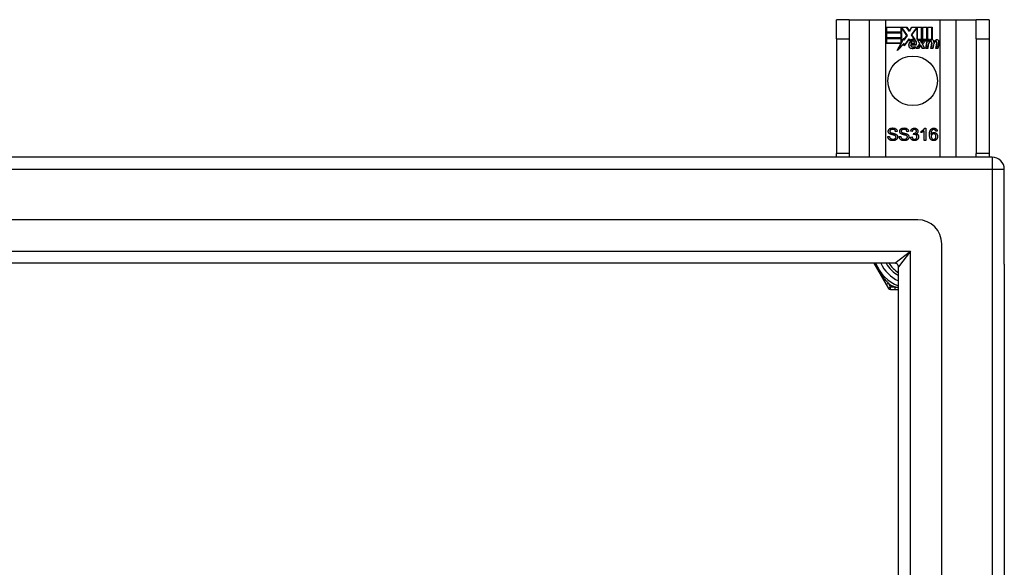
# Model space of a CAD drawing. Header units: inches. Extents: x 88 to 220, y 64 to 96.
# Tile 31 of 31: x 212.04 to 220.1, y 91.58 to 96.06. Entities that reach past the tile are written whole.
import ezdxf

# ---------------------------------------------------------------- set-up
doc = ezdxf.new("R2010")
doc.units = ezdxf.units.IN
doc.header["$MEASUREMENT"] = 0
doc.layers.add('Visible Edges(ANSI)', color=7, linetype='Continuous', lineweight=25)
doc.layers.add('Visible Tangent Edges(ANSI)', color=7, linetype='Continuous', lineweight=25)

msp = doc.modelspace()

# ---------------------------------------------------------------- linework, layer by layer
at = {"layer": 'Visible Edges(ANSI)'}
for p, q in [((218.8287, 96.0602), (218.7237, 96.0602)), ((218.7237, 95.9042), (218.7237, 96.0602)), ((218.8287, 96.0602), (218.8287, 95.9042)), ((218.8287, 96.0602), (218.9928, 96.0602)), ((218.9928, 96.0602), (219.1275, 96.0602)), ((219.1275, 96.0602), (219.5699, 96.0602)), ((219.1325, 95.958), (219.1325, 95.9982)), ((219.1325, 95.9982), (219.2997, 95.9982)), ((219.1332, 95.9974), (219.1332, 95.9588)), ((219.2993, 95.9974), (219.1332, 95.9974)), ((219.3218, 95.9641), (219.2993, 95.9974)), ((219.2997, 95.9982), (219.3217, 95.9655)), ((219.3217, 95.9655), (219.3391, 95.9982)), ((219.3395, 95.9974), (219.3218, 95.9641)), ((219.3391, 95.9982), (219.4227, 95.9982)), ((219.422, 95.9974), (219.3395, 95.9974)), ((219.422, 95.8787), (219.422, 95.9974)), ((219.4227, 95.9982), (219.4227, 95.875)), ((219.428, 95.8842), (219.428, 95.9982)), ((219.428, 95.9982), (219.4651, 95.9982)), ((219.4287, 95.9974), (219.4287, 95.8865)), ((219.4643, 95.9974), (219.4287, 95.9974)), ((219.4643, 95.8978), (219.4643, 95.9974)), ((219.4651, 95.9982), (219.4651, 95.8971)), ((219.4703, 95.8971), (219.4703, 95.9982)), ((219.4703, 95.9982), (219.5075, 95.9982)), ((219.4711, 95.9974), (219.4711, 95.8978)), ((219.5067, 95.9974), (219.4711, 95.9974)), ((219.5067, 95.8995), (219.5067, 95.9974)), ((219.5075, 95.9982), (219.5075, 95.8988)), ((219.5699, 96.0602), (219.7045, 96.0602)), ((219.7045, 96.0602), (219.8687, 96.0602)), ((219.8687, 95.9042), (219.8687, 96.0602)), ((219.9737, 96.0602), (219.8687, 96.0602)), ((219.9737, 96.0602), (219.9737, 95.9042)), ((219.2558, 95.958), (219.1325, 95.958)), ((219.1325, 95.9127), (219.1325, 95.9528)), ((219.1325, 95.9528), (219.2558, 95.9528)), ((219.1332, 95.9588), (219.2551, 95.9588)), ((219.1332, 95.952), (219.1332, 95.9134)), ((219.2551, 95.952), (219.1332, 95.952)), ((219.2551, 95.9588), (219.2551, 95.9933)), ((219.2551, 95.9933), (219.2596, 95.9933)), ((219.2551, 95.9134), (219.2551, 95.952)), ((219.2592, 95.9925), (219.2558, 95.9925)), ((219.2558, 95.9925), (219.2558, 95.958)), ((219.2558, 95.9528), (219.2558, 95.9127)), ((219.302, 95.9303), (219.2592, 95.9925)), ((219.2596, 95.9933), (219.3029, 95.9303)), ((219.3029, 95.9303), (219.277, 95.8933)), ((219.2774, 95.8952), (219.302, 95.9303)), ((219.3385, 95.9354), (219.3818, 95.9933)), ((219.3637, 95.8991), (219.3385, 95.9354)), ((219.3822, 95.9925), (219.3395, 95.9353)), ((219.3395, 95.9353), (219.3653, 95.898)), ((219.3818, 95.9933), (219.386, 95.9933)), ((219.3852, 95.9925), (219.3822, 95.9925)), ((219.3852, 95.8971), (219.3852, 95.9925)), ((219.386, 95.9933), (219.386, 95.8978)), ((218.7237, 95.9042), (218.7237, 94.9662)), ((218.8287, 95.9042), (218.8287, 94.9662)), ((219.2558, 95.9127), (219.1325, 95.9127)), ((219.1325, 95.8669), (219.1325, 95.907)), ((219.1325, 95.907), (219.2558, 95.907)), ((219.2537, 95.8669), (219.1325, 95.8669)), ((219.1332, 95.9134), (219.2551, 95.9134)), ((219.2551, 95.9063), (219.1332, 95.9063)), ((219.1332, 95.9063), (219.1332, 95.8677)), ((219.1332, 95.8677), (219.2549, 95.8677)), ((219.2227, 95.8073), (219.2537, 95.8669)), ((219.2775, 95.865), (219.2227, 95.8073)), ((219.2549, 95.8677), (219.2258, 95.8117)), ((219.2258, 95.8117), (219.278, 95.8667)), ((219.2551, 95.8718), (219.2551, 95.9063)), ((219.2571, 95.8718), (219.2551, 95.8718)), ((219.2558, 95.907), (219.2558, 95.8725)), ((219.2558, 95.8725), (219.2566, 95.8725)), ((219.2566, 95.8725), (219.275, 95.9078)), ((219.2746, 95.9055), (219.2571, 95.8718)), ((219.277, 95.8933), (219.2746, 95.9055)), ((219.275, 95.9078), (219.2774, 95.8952)), ((219.28, 95.8473), (219.2775, 95.865)), ((219.278, 95.8667), (219.2804, 95.8493)), ((219.3192, 95.9023), (219.28, 95.8473)), ((219.2804, 95.8493), (219.3193, 95.9037)), ((219.3279, 95.8879), (219.3192, 95.9023)), ((219.3193, 95.9037), (219.3281, 95.8891)), ((219.3318, 95.8557), (219.3776, 95.8557)), ((219.3781, 95.8549), (219.3323, 95.8549)), ((219.3647, 95.8654), (219.3334, 95.8654)), ((219.3342, 95.8662), (219.3642, 95.8662)), ((219.3691, 95.8292), (219.3691, 95.8388)), ((219.3698, 95.8399), (219.3698, 95.8287)), ((219.3766, 95.8253), (219.4073, 95.8602)), ((219.4082, 95.86), (219.3783, 95.826)), ((219.4133, 95.8971), (219.3852, 95.8971)), ((219.386, 95.8978), (219.4138, 95.8978)), ((219.4073, 95.8602), (219.3901, 95.8935)), ((219.3901, 95.8935), (219.4103, 95.8935)), ((219.3913, 95.8928), (219.4082, 95.86)), ((219.4099, 95.8928), (219.3913, 95.8928)), ((219.3965, 95.826), (219.4133, 95.8504)), ((219.4137, 95.8497), (219.3968, 95.8253)), ((219.4196, 95.8698), (219.4099, 95.8928)), ((219.4103, 95.8935), (219.4201, 95.8706)), ((219.4227, 95.875), (219.4133, 95.8971)), ((219.4133, 95.8504), (219.4172, 95.8504)), ((219.4167, 95.8497), (219.4137, 95.8497)), ((219.4138, 95.8978), (219.422, 95.8787)), ((219.4261, 95.8253), (219.4167, 95.8497)), ((219.4172, 95.8504), (219.4266, 95.826)), ((219.4231, 95.8698), (219.4196, 95.8698)), ((219.4201, 95.8706), (219.4227, 95.8706)), ((219.4227, 95.8706), (219.4394, 95.8935)), ((219.4398, 95.8928), (219.4231, 95.8698)), ((219.4374, 95.8971), (219.428, 95.8842)), ((219.4286, 95.8605), (219.4581, 95.8928)), ((219.4452, 95.826), (219.4286, 95.8605)), ((219.4287, 95.8865), (219.437, 95.8978)), ((219.4598, 95.8935), (219.4295, 95.8604)), ((219.4295, 95.8604), (219.4463, 95.8253)), ((219.437, 95.8978), (219.4643, 95.8978)), ((219.4651, 95.8971), (219.4374, 95.8971)), ((219.4394, 95.8935), (219.4598, 95.8935)), ((219.4581, 95.8928), (219.4398, 95.8928)), ((219.455, 95.8253), (219.467, 95.8935)), ((219.4676, 95.8928), (219.4559, 95.826)), ((219.467, 95.8935), (219.4812, 95.8935)), ((219.4804, 95.8928), (219.4676, 95.8928)), ((219.4857, 95.8971), (219.4703, 95.8971)), ((219.4708, 95.826), (219.4757, 95.8535)), ((219.4711, 95.8978), (219.4865, 95.8978)), ((219.4764, 95.8534), (219.4715, 95.8253)), ((219.4794, 95.8808), (219.4804, 95.8928)), ((219.4842, 95.8808), (219.4794, 95.8808)), ((219.4812, 95.8935), (219.4802, 95.8815)), ((219.4802, 95.8815), (219.4838, 95.8815)), ((219.4851, 95.8894), (219.4857, 95.8971)), ((219.4865, 95.8978), (219.486, 95.8914)), ((219.4973, 95.8253), (219.505, 95.8684)), ((219.5057, 95.8683), (219.4982, 95.826)), ((219.5132, 95.826), (219.5181, 95.8535)), ((219.5188, 95.8534), (219.5138, 95.8253)), ((219.5393, 95.8253), (219.5469, 95.8684)), ((219.5477, 95.8683), (219.5402, 95.826)), ((219.5552, 95.826), (219.5634, 95.8683)), ((219.5642, 95.8681), (219.5558, 95.8253)), ((219.8687, 95.9042), (219.8687, 94.9662)), ((219.9737, 95.9042), (219.9737, 94.9662)), ((219.3968, 95.8253), (219.3766, 95.8253)), ((219.3783, 95.826), (219.3965, 95.826)), ((219.4463, 95.8253), (219.4261, 95.8253)), ((219.4266, 95.826), (219.4452, 95.826)), ((219.4715, 95.8253), (219.455, 95.8253)), ((219.4559, 95.826), (219.4708, 95.826)), ((219.5138, 95.8253), (219.4973, 95.8253)), ((219.4982, 95.826), (219.5132, 95.826)), ((219.5558, 95.8253), (219.5393, 95.8253)), ((219.5402, 95.826), (219.5552, 95.826)), ((219.2219, 95.1445), (219.2092, 95.1435)), ((219.3151, 95.1445), (219.3025, 95.1435)), ((219.3448, 95.1449), (219.3325, 95.1471)), ((219.3555, 95.12), (219.3568, 95.1308)), ((219.4182, 95.136), (219.4182, 95.1479)), ((219.4428, 95.0726), (219.4428, 95.1508)), ((219.4471, 95.173), (219.455, 95.173)), ((219.455, 95.173), (219.455, 95.0726)), ((219.5503, 95.1481), (219.5381, 95.1471)), ((219.1452, 95.1048), (219.1577, 95.1058)), ((219.2384, 95.1048), (219.2509, 95.1058)), ((219.3313, 95.0991), (219.3435, 95.1007)), ((219.455, 95.0726), (219.4428, 95.0726)), ((218.7237, 94.9352), (218.7237, 94.9662)), ((218.8287, 94.9662), (218.8287, 94.9352)), ((219.8687, 94.9352), (219.8687, 94.9662)), ((219.9737, 94.9662), (219.9737, 94.9352)), ((219.9997, 94.9352), (154.1977, 94.9352)), ((220.0987, 94.0611), (220.0987, 94.8362)), ((219.39, 94.4233), (154.8073, 94.4233)), ((219.5869, 65.6438), (219.5869, 94.2265)), ((219.2015, 94.069), (154.9958, 94.069)), ((219.0316, 94.069), (219.1325, 93.8942)), ((220.0987, 94.0611), (220.0987, 65.8092)), ((219.2325, 65.8323), (219.2325, 94.038)), ((219.1325, 93.8942), (219.1509, 93.8623)), ((219.168, 93.8525), (219.2048, 93.8525)), ((219.2048, 93.8525), (219.2325, 93.8525))]:
    msp.add_line(p, q, dxfattribs=at)
at = {"layer": 'Visible Edges(ANSI)', "flags": 128}
for points in [[(219.149, 95.1468), (219.149, 95.1487), (219.1492, 95.1505), (219.1496, 95.1523), (219.15, 95.1541), (219.1506, 95.1559), (219.1514, 95.1576), (219.1522, 95.1593), (219.1533, 95.161), (219.1544, 95.1625), (219.1557, 95.164), (219.157, 95.1654), (219.1586, 95.1667), (219.1602, 95.1679), (219.1619, 95.169), (219.1638, 95.17), (219.1658, 95.1709), (219.1679, 95.1717), (219.1701, 95.1724), (219.1723, 95.173), (219.1746, 95.1735), (219.1769, 95.1739), (219.1793, 95.1742), (219.1817, 95.1743), (219.1842, 95.1744)], [(219.1631, 95.1251), (219.162, 95.1257), (219.1608, 95.1263), (219.1598, 95.127), (219.1588, 95.1277), (219.1578, 95.1285), (219.1569, 95.1292), (219.156, 95.13), (219.1552, 95.1308), (219.1544, 95.1317), (219.1537, 95.1325), (219.1531, 95.1334), (219.1525, 95.1344), (219.1519, 95.1353), (219.1514, 95.1362), (219.1509, 95.1372), (219.1505, 95.1382), (219.1501, 95.1392), (219.1498, 95.1402), (219.1496, 95.1413), (219.1493, 95.1423), (219.1492, 95.1434), (219.149, 95.1445), (219.149, 95.1456), (219.149, 95.1468)], [(219.1848, 95.1627), (219.1828, 95.1627), (219.1809, 95.1626), (219.1792, 95.1624), (219.1775, 95.1622), (219.1759, 95.1619), (219.1744, 95.1616), (219.1729, 95.1612), (219.1716, 95.1607), (219.1704, 95.1602), (219.1692, 95.1596), (219.1682, 95.159), (219.1672, 95.1583), (219.1663, 95.1575), (219.1655, 95.1568), (219.1648, 95.156), (219.1641, 95.1551), (219.1636, 95.1543), (219.1631, 95.1534), (219.1626, 95.1525), (219.1623, 95.1516), (219.162, 95.1507), (219.1618, 95.1497), (219.1617, 95.1487), (219.1617, 95.1477)], [(219.1617, 95.1477), (219.1617, 95.1472), (219.1617, 95.1468), (219.1617, 95.1464), (219.1618, 95.1459), (219.1618, 95.1455), (219.1619, 95.1451), (219.162, 95.1447), (219.1621, 95.1443), (219.1622, 95.1439), (219.1624, 95.1435), (219.1625, 95.1431), (219.1627, 95.1428), (219.1628, 95.1424), (219.163, 95.142), (219.1632, 95.1417), (219.1634, 95.1413), (219.1636, 95.141), (219.1639, 95.1406), (219.1641, 95.1403), (219.1644, 95.14), (219.1647, 95.1397), (219.1649, 95.1394), (219.1652, 95.1391), (219.1656, 95.1388)], [(219.2004, 95.1138), (219.1997, 95.1141), (219.1988, 95.1144), (219.1978, 95.1148), (219.1966, 95.1151), (219.1953, 95.1155), (219.1939, 95.1159), (219.1924, 95.1163), (219.1907, 95.1167), (219.1888, 95.1172), (219.1869, 95.1177), (219.1848, 95.1182), (219.1825, 95.1188), (219.1803, 95.1193), (219.1781, 95.1199), (219.1761, 95.1204), (219.1742, 95.1209), (219.1724, 95.1215), (219.1708, 95.122), (219.1692, 95.1225), (219.1678, 95.123), (219.1664, 95.1235), (219.1652, 95.1241), (219.1641, 95.1246), (219.1631, 95.1251)], [(219.1656, 95.1388), (219.1663, 95.1382), (219.1672, 95.1376), (219.1683, 95.137), (219.1695, 95.1365), (219.1709, 95.1359), (219.1725, 95.1353), (219.1743, 95.1347), (219.1762, 95.1341), (219.1783, 95.1335), (219.1806, 95.1329), (219.183, 95.1323), (219.1856, 95.1317), (219.1883, 95.1311), (219.1908, 95.1305), (219.1931, 95.1299), (219.1953, 95.1293), (219.1974, 95.1288), (219.1993, 95.1283), (219.2011, 95.1277), (219.2027, 95.1272), (219.2042, 95.1267), (219.2056, 95.1262), (219.2068, 95.1257), (219.2079, 95.1253)], [(219.1842, 95.1744), (219.187, 95.1743), (219.1896, 95.1741), (219.1922, 95.1739), (219.1947, 95.1735), (219.1971, 95.173), (219.1995, 95.1724), (219.2017, 95.1716), (219.2039, 95.1708), (219.2059, 95.1698), (219.2079, 95.1688), (219.2097, 95.1676), (219.2114, 95.1664), (219.213, 95.165), (219.2144, 95.1635), (219.2158, 95.1619), (219.217, 95.1602), (219.2181, 95.1585), (219.219, 95.1566), (219.2198, 95.1547), (219.2205, 95.1528), (219.2211, 95.1508), (219.2215, 95.1488), (219.2217, 95.1467), (219.2219, 95.1445)], [(219.2092, 95.1435), (219.209, 95.1451), (219.2088, 95.1465), (219.2084, 95.148), (219.208, 95.1493), (219.2076, 95.1506), (219.207, 95.1519), (219.2064, 95.153), (219.2057, 95.1541), (219.205, 95.1552), (219.2041, 95.1561), (219.2033, 95.157), (219.2023, 95.1579), (219.2013, 95.1586), (219.2002, 95.1593), (219.199, 95.16), (219.1977, 95.1606), (219.1964, 95.1611), (219.1949, 95.1615), (219.1934, 95.1619), (219.1919, 95.1622), (219.1902, 95.1624), (219.1885, 95.1626), (219.1867, 95.1627), (219.1848, 95.1627)], [(219.2121, 95.0997), (219.2121, 95.1005), (219.2121, 95.1013), (219.212, 95.102), (219.2118, 95.1028), (219.2117, 95.1035), (219.2115, 95.1042), (219.2112, 95.1048), (219.2109, 95.1055), (219.2106, 95.1062), (219.2103, 95.1068), (219.2099, 95.1074), (219.2094, 95.108), (219.209, 95.1086), (219.2084, 95.1091), (219.2079, 95.1097), (219.2072, 95.1102), (219.2065, 95.1107), (219.2058, 95.1112), (219.205, 95.1117), (219.2042, 95.1121), (219.2033, 95.1126), (219.2024, 95.113), (219.2014, 95.1134), (219.2004, 95.1138)], [(219.2079, 95.1253), (219.2093, 95.1246), (219.2106, 95.1239), (219.2119, 95.1231), (219.2132, 95.1224), (219.2143, 95.1215), (219.2154, 95.1207), (219.2165, 95.1198), (219.2174, 95.1189), (219.2184, 95.118), (219.2192, 95.1171), (219.22, 95.1161), (219.2207, 95.1151), (219.2214, 95.114), (219.222, 95.113), (219.2225, 95.1119), (219.223, 95.1108), (219.2235, 95.1096), (219.2238, 95.1084), (219.2241, 95.1072), (219.2244, 95.106), (219.2246, 95.1048), (219.2247, 95.1035), (219.2248, 95.1022), (219.2249, 95.1009)], [(219.2422, 95.1468), (219.2422, 95.1487), (219.2424, 95.1505), (219.2428, 95.1523), (219.2432, 95.1541), (219.2438, 95.1559), (219.2446, 95.1576), (219.2455, 95.1593), (219.2465, 95.161), (219.2476, 95.1625), (219.2489, 95.164), (219.2503, 95.1654), (219.2518, 95.1667), (219.2534, 95.1679), (219.2552, 95.169), (219.257, 95.17), (219.259, 95.1709), (219.2611, 95.1717), (219.2633, 95.1724), (219.2655, 95.173), (219.2678, 95.1735), (219.2701, 95.1739), (219.2725, 95.1742), (219.275, 95.1743), (219.2775, 95.1744)], [(219.2563, 95.1251), (219.2552, 95.1257), (219.2541, 95.1263), (219.253, 95.127), (219.252, 95.1277), (219.251, 95.1285), (219.2501, 95.1292), (219.2492, 95.13), (219.2484, 95.1308), (219.2477, 95.1317), (219.2469, 95.1325), (219.2463, 95.1334), (219.2457, 95.1344), (219.2451, 95.1353), (219.2446, 95.1362), (219.2441, 95.1372), (219.2437, 95.1382), (219.2434, 95.1392), (219.243, 95.1402), (219.2428, 95.1413), (219.2426, 95.1423), (219.2424, 95.1434), (219.2423, 95.1445), (219.2422, 95.1456), (219.2422, 95.1468)], [(219.278, 95.1627), (219.276, 95.1627), (219.2742, 95.1626), (219.2724, 95.1624), (219.2707, 95.1622), (219.2691, 95.1619), (219.2676, 95.1616), (219.2662, 95.1612), (219.2648, 95.1607), (219.2636, 95.1602), (219.2624, 95.1596), (219.2614, 95.159), (219.2604, 95.1583), (219.2595, 95.1575), (219.2587, 95.1568), (219.258, 95.156), (219.2574, 95.1551), (219.2568, 95.1543), (219.2563, 95.1534), (219.2559, 95.1525), (219.2555, 95.1516), (219.2552, 95.1507), (219.255, 95.1497), (219.2549, 95.1487), (219.2549, 95.1477)], [(219.2549, 95.1477), (219.2549, 95.1472), (219.2549, 95.1468), (219.255, 95.1464), (219.255, 95.1459), (219.2551, 95.1455), (219.2551, 95.1451), (219.2552, 95.1447), (219.2553, 95.1443), (219.2554, 95.1439), (219.2556, 95.1435), (219.2557, 95.1431), (219.2559, 95.1428), (219.256, 95.1424), (219.2562, 95.142), (219.2564, 95.1417), (219.2566, 95.1413), (219.2568, 95.141), (219.2571, 95.1406), (219.2573, 95.1403), (219.2576, 95.14), (219.2579, 95.1397), (219.2582, 95.1394), (219.2585, 95.1391), (219.2588, 95.1388)], [(219.2936, 95.1138), (219.2929, 95.1141), (219.292, 95.1144), (219.291, 95.1148), (219.2898, 95.1151), (219.2885, 95.1155), (219.2871, 95.1159), (219.2856, 95.1163), (219.2839, 95.1167), (219.282, 95.1172), (219.2801, 95.1177), (219.278, 95.1182), (219.2757, 95.1188), (219.2735, 95.1193), (219.2714, 95.1199), (219.2693, 95.1204), (219.2674, 95.1209), (219.2656, 95.1215), (219.264, 95.122), (219.2624, 95.1225), (219.261, 95.123), (219.2596, 95.1235), (219.2584, 95.1241), (219.2573, 95.1246), (219.2563, 95.1251)], [(219.2588, 95.1388), (219.2595, 95.1382), (219.2604, 95.1376), (219.2615, 95.137), (219.2627, 95.1365), (219.2642, 95.1359), (219.2657, 95.1353), (219.2675, 95.1347), (219.2694, 95.1341), (219.2715, 95.1335), (219.2738, 95.1329), (219.2763, 95.1323), (219.2789, 95.1317), (219.2815, 95.1311), (219.284, 95.1305), (219.2863, 95.1299), (219.2885, 95.1293), (219.2906, 95.1288), (219.2925, 95.1283), (219.2943, 95.1277), (219.2959, 95.1272), (219.2974, 95.1267), (219.2988, 95.1262), (219.3, 95.1257), (219.3011, 95.1253)], [(219.2775, 95.1744), (219.2802, 95.1743), (219.2829, 95.1741), (219.2854, 95.1739), (219.2879, 95.1735), (219.2903, 95.173), (219.2927, 95.1724), (219.2949, 95.1716), (219.2971, 95.1708), (219.2991, 95.1698), (219.3011, 95.1688), (219.3029, 95.1676), (219.3046, 95.1664), (219.3062, 95.165), (219.3076, 95.1635), (219.309, 95.1619), (219.3102, 95.1602), (219.3113, 95.1585), (219.3122, 95.1566), (219.313, 95.1547), (219.3137, 95.1528), (219.3143, 95.1508), (219.3147, 95.1488), (219.315, 95.1467), (219.3151, 95.1445)], [(219.3025, 95.1435), (219.3023, 95.1451), (219.302, 95.1465), (219.3017, 95.148), (219.3012, 95.1493), (219.3008, 95.1506), (219.3002, 95.1519), (219.2996, 95.153), (219.2989, 95.1541), (219.2982, 95.1552), (219.2974, 95.1561), (219.2965, 95.157), (219.2955, 95.1579), (219.2945, 95.1586), (219.2934, 95.1593), (219.2922, 95.16), (219.2909, 95.1606), (219.2896, 95.1611), (219.2882, 95.1615), (219.2867, 95.1619), (219.2851, 95.1622), (219.2834, 95.1624), (219.2817, 95.1626), (219.2799, 95.1627), (219.278, 95.1627)], [(219.3054, 95.0997), (219.3053, 95.1005), (219.3053, 95.1013), (219.3052, 95.102), (219.3051, 95.1028), (219.3049, 95.1035), (219.3047, 95.1042), (219.3044, 95.1048), (219.3042, 95.1055), (219.3038, 95.1062), (219.3035, 95.1068), (219.3031, 95.1074), (219.3026, 95.108), (219.3022, 95.1086), (219.3016, 95.1091), (219.3011, 95.1097), (219.3004, 95.1102), (219.2998, 95.1107), (219.299, 95.1112), (219.2983, 95.1117), (219.2974, 95.1121), (219.2966, 95.1126), (219.2956, 95.113), (219.2946, 95.1134), (219.2936, 95.1138)], [(219.3011, 95.1253), (219.3025, 95.1246), (219.3039, 95.1239), (219.3051, 95.1231), (219.3064, 95.1224), (219.3075, 95.1215), (219.3086, 95.1207), (219.3097, 95.1198), (219.3107, 95.1189), (219.3116, 95.118), (219.3124, 95.1171), (219.3132, 95.1161), (219.3139, 95.1151), (219.3146, 95.114), (219.3152, 95.113), (219.3157, 95.1119), (219.3162, 95.1108), (219.3167, 95.1096), (219.317, 95.1084), (219.3174, 95.1072), (219.3176, 95.106), (219.3178, 95.1048), (219.318, 95.1035), (219.3181, 95.1022), (219.3181, 95.1009)], [(219.3325, 95.1471), (219.3329, 95.1491), (219.3334, 95.151), (219.334, 95.1529), (219.3346, 95.1547), (219.3354, 95.1564), (219.3362, 95.158), (219.3371, 95.1596), (219.3381, 95.1611), (219.3391, 95.1625), (219.3402, 95.1638), (219.3415, 95.165), (219.3427, 95.1662), (219.3441, 95.1673), (219.3455, 95.1683), (219.347, 95.1692), (219.3485, 95.17), (219.3501, 95.1707), (219.3517, 95.1713), (219.3534, 95.1718), (219.3551, 95.1722), (219.3569, 95.1726), (219.3587, 95.1728), (219.3606, 95.1729), (219.3626, 95.173)], [(219.3628, 95.1629), (219.3616, 95.1629), (219.3605, 95.1628), (219.3594, 95.1627), (219.3583, 95.1624), (219.3573, 95.1622), (219.3563, 95.1618), (219.3553, 95.1614), (219.3543, 95.1609), (219.3534, 95.1604), (219.3525, 95.1598), (219.3517, 95.1592), (219.3509, 95.1584), (219.3501, 95.1577), (219.3494, 95.1568), (219.3487, 95.1559), (219.3481, 95.1549), (219.3475, 95.1539), (219.347, 95.1528), (219.3465, 95.1516), (219.346, 95.1504), (219.3457, 95.1491), (219.3453, 95.1478), (219.345, 95.1464), (219.3448, 95.1449)], [(219.3641, 95.1214), (219.3638, 95.1214), (219.3635, 95.1214), (219.3632, 95.1214), (219.3629, 95.1214), (219.3626, 95.1213), (219.3623, 95.1213), (219.362, 95.1213), (219.3616, 95.1212), (219.3613, 95.1212), (219.361, 95.1212), (219.3606, 95.1211), (219.3602, 95.1211), (219.3599, 95.121), (219.3595, 95.1209), (219.3591, 95.1209), (219.3588, 95.1208), (219.3584, 95.1207), (219.358, 95.1206), (219.3576, 95.1205), (219.3572, 95.1204), (219.3568, 95.1203), (219.3564, 95.1202), (219.3559, 95.1201), (219.3555, 95.12)], [(219.3568, 95.1308), (219.3569, 95.1308), (219.357, 95.1307), (219.3571, 95.1307), (219.3572, 95.1307), (219.3573, 95.1307), (219.3574, 95.1307), (219.3575, 95.1307), (219.3576, 95.1307), (219.3577, 95.1307), (219.3578, 95.1307), (219.3579, 95.1307), (219.3579, 95.1307), (219.358, 95.1307), (219.3581, 95.1306), (219.3582, 95.1306), (219.3583, 95.1306), (219.3583, 95.1306), (219.3584, 95.1306), (219.3585, 95.1306), (219.3585, 95.1306), (219.3586, 95.1306), (219.3587, 95.1306), (219.3587, 95.1306), (219.3588, 95.1306)], [(219.3588, 95.1306), (219.3601, 95.1306), (219.3614, 95.1307), (219.3626, 95.1309), (219.3638, 95.1311), (219.3651, 95.1313), (219.3662, 95.1316), (219.3674, 95.132), (219.3686, 95.1324), (219.3697, 95.1329), (219.3708, 95.1335), (219.3719, 95.1341), (219.3729, 95.1347), (219.3739, 95.1355), (219.3748, 95.1362), (219.3757, 95.1371), (219.3764, 95.138), (219.3771, 95.1389), (219.3776, 95.1399), (219.3781, 95.141), (219.3785, 95.1422), (219.3788, 95.1434), (219.379, 95.1446), (219.3792, 95.1459), (219.3792, 95.1473)], [(219.3626, 95.173), (219.3646, 95.1729), (219.3666, 95.1728), (219.3685, 95.1725), (219.3704, 95.1721), (219.3723, 95.1716), (219.3741, 95.171), (219.3759, 95.1703), (219.3776, 95.1695), (219.3793, 95.1686), (219.3809, 95.1676), (219.3824, 95.1665), (219.3837, 95.1653), (219.385, 95.1641), (219.3862, 95.1628), (219.3872, 95.1614), (219.3882, 95.1599), (219.3891, 95.1584), (219.3898, 95.1568), (219.3904, 95.1553), (219.3909, 95.1537), (219.3913, 95.1521), (219.3916, 95.1504), (219.3918, 95.1488), (219.3919, 95.1471)], [(219.3792, 95.1473), (219.3792, 95.1484), (219.3791, 95.1495), (219.3789, 95.1506), (219.3787, 95.1516), (219.3784, 95.1526), (219.3781, 95.1535), (219.3777, 95.1544), (219.3772, 95.1553), (219.3766, 95.1562), (219.376, 95.157), (219.3754, 95.1578), (219.3746, 95.1585), (219.3739, 95.1592), (219.373, 95.1599), (219.3722, 95.1604), (219.3713, 95.161), (219.3704, 95.1614), (219.3694, 95.1618), (219.3684, 95.1622), (219.3674, 95.1624), (219.3663, 95.1627), (219.3652, 95.1628), (219.364, 95.1629), (219.3628, 95.1629)], [(219.3837, 95.102), (219.3837, 95.1033), (219.3836, 95.1047), (219.3834, 95.106), (219.3831, 95.1073), (219.3827, 95.1085), (219.3823, 95.1097), (219.3818, 95.1108), (219.3813, 95.1119), (219.3806, 95.113), (219.3799, 95.114), (219.3791, 95.115), (219.3782, 95.1159), (219.3772, 95.1168), (219.3763, 95.1176), (219.3752, 95.1183), (219.3742, 95.119), (219.3731, 95.1195), (219.3719, 95.12), (219.3707, 95.1204), (219.3695, 95.1208), (219.3682, 95.1211), (219.3669, 95.1212), (219.3655, 95.1214), (219.3641, 95.1214)], [(219.3919, 95.1471), (219.3918, 95.146), (219.3918, 95.145), (219.3916, 95.1439), (219.3915, 95.1429), (219.3913, 95.1419), (219.391, 95.1409), (219.3907, 95.1399), (219.3903, 95.139), (219.3899, 95.138), (219.3895, 95.1371), (219.3889, 95.1362), (219.3884, 95.1353), (219.3878, 95.1344), (219.3871, 95.1336), (219.3864, 95.1327), (219.3857, 95.132), (219.3849, 95.1312), (219.3841, 95.1305), (219.3832, 95.1298), (219.3823, 95.1291), (219.3813, 95.1285), (219.3803, 95.1279), (219.3792, 95.1273), (219.3781, 95.1268)], [(219.3781, 95.1268), (219.3795, 95.1264), (219.3809, 95.126), (219.3823, 95.1255), (219.3836, 95.1249), (219.3848, 95.1243), (219.386, 95.1237), (219.3871, 95.1229), (219.3882, 95.1221), (219.3892, 95.1213), (219.3901, 95.1203), (219.391, 95.1194), (219.3919, 95.1183), (219.3926, 95.1172), (219.3934, 95.1161), (219.394, 95.1149), (219.3946, 95.1137), (219.3951, 95.1124), (219.3955, 95.1111), (219.3959, 95.1097), (219.3962, 95.1083), (219.3964, 95.1068), (219.3966, 95.1053), (219.3967, 95.1038), (219.3967, 95.1022)], [(219.4182, 95.1479), (219.4199, 95.1487), (219.4216, 95.1496), (219.4232, 95.1505), (219.4248, 95.1514), (219.4264, 95.1523), (219.4279, 95.1532), (219.4294, 95.1542), (219.4308, 95.1553), (219.4322, 95.1563), (219.4336, 95.1574), (219.4349, 95.1585), (219.4362, 95.1596), (219.4375, 95.1608), (219.4387, 95.1619), (219.4398, 95.163), (219.4409, 95.1642), (219.4419, 95.1653), (219.4428, 95.1664), (219.4437, 95.1675), (219.4445, 95.1686), (219.4452, 95.1697), (219.4459, 95.1708), (219.4466, 95.1719), (219.4471, 95.173)], [(219.4428, 95.1508), (219.442, 95.1501), (219.4412, 95.1494), (219.4404, 95.1487), (219.4395, 95.148), (219.4386, 95.1473), (219.4377, 95.1466), (219.4367, 95.1459), (219.4356, 95.1452), (219.4346, 95.1445), (219.4335, 95.1438), (219.4323, 95.1431), (219.4312, 95.1424), (219.43, 95.1417), (219.4288, 95.141), (219.4276, 95.1404), (219.4265, 95.1398), (219.4254, 95.1392), (219.4243, 95.1387), (219.4233, 95.1382), (219.4222, 95.1377), (219.4212, 95.1372), (219.4202, 95.1368), (219.4192, 95.1364), (219.4182, 95.136)], [(219.486, 95.1194), (219.486, 95.1218), (219.4861, 95.1241), (219.4862, 95.1264), (219.4863, 95.1286), (219.4865, 95.1308), (219.4867, 95.1329), (219.4869, 95.135), (219.4872, 95.137), (219.4875, 95.1389), (219.4879, 95.1408), (219.4883, 95.1426), (219.4887, 95.1444), (219.4891, 95.1462), (219.4896, 95.1478), (219.4902, 95.1495), (219.4908, 95.151), (219.4914, 95.1525), (219.492, 95.154), (219.4927, 95.1554), (219.4935, 95.1567), (219.4942, 95.158), (219.495, 95.1593), (219.4959, 95.1604), (219.4967, 95.1616)], [(219.5207, 95.0709), (219.5182, 95.071), (219.5158, 95.0713), (219.5134, 95.0716), (219.5111, 95.0722), (219.5089, 95.0729), (219.5068, 95.0738), (219.5047, 95.0748), (219.5028, 95.076), (219.5009, 95.0773), (219.4991, 95.0788), (219.4973, 95.0804), (219.4957, 95.0822), (219.4941, 95.0842), (219.4927, 95.0864), (219.4914, 95.0888), (219.4903, 95.0914), (219.4893, 95.0942), (219.4884, 95.0972), (219.4877, 95.1004), (219.4871, 95.1038), (219.4866, 95.1074), (219.4863, 95.1112), (219.4861, 95.1152), (219.486, 95.1194)], [(219.4967, 95.1616), (219.4975, 95.1625), (219.4983, 95.1634), (219.4992, 95.1642), (219.5, 95.1651), (219.5009, 95.1658), (219.5018, 95.1666), (219.5027, 95.1673), (219.5037, 95.1679), (219.5046, 95.1685), (219.5056, 95.1691), (219.5066, 95.1696), (219.5077, 95.1701), (219.5087, 95.1706), (219.5098, 95.171), (219.5109, 95.1714), (219.5121, 95.1717), (219.5132, 95.172), (219.5144, 95.1723), (219.5156, 95.1725), (219.5168, 95.1727), (219.518, 95.1728), (219.5193, 95.1729), (219.5206, 95.173), (219.5219, 95.173)], [(219.5108, 95.1597), (219.5099, 95.1589), (219.509, 95.1582), (219.5081, 95.1573), (219.5072, 95.1564), (219.5064, 95.1555), (219.5057, 95.1545), (219.5049, 95.1534), (219.5042, 95.1523), (219.5035, 95.1511), (219.5029, 95.1499), (219.5023, 95.1486), (219.5017, 95.1473), (219.5012, 95.1459), (219.5007, 95.1444), (219.5002, 95.1428), (219.4998, 95.1411), (219.4995, 95.1393), (219.4991, 95.1374), (219.4989, 95.1355), (219.4986, 95.1334), (219.4985, 95.1312), (219.4983, 95.129), (219.4982, 95.1266), (219.4982, 95.1241)], [(219.4982, 95.1241), (219.4989, 95.1252), (219.4997, 95.1263), (219.5005, 95.1273), (219.5014, 95.1283), (219.5022, 95.1292), (219.5031, 95.13), (219.504, 95.1309), (219.505, 95.1316), (219.506, 95.1323), (219.507, 95.133), (219.508, 95.1336), (219.509, 95.1342), (219.5101, 95.1347), (219.5112, 95.1352), (219.5123, 95.1356), (219.5134, 95.136), (219.5145, 95.1364), (219.5156, 95.1367), (219.5168, 95.1369), (219.5179, 95.1371), (219.519, 95.1373), (219.5202, 95.1374), (219.5213, 95.1375), (219.5225, 95.1375)], [(219.52, 95.1267), (219.5186, 95.1266), (219.5173, 95.1265), (219.516, 95.1263), (219.5147, 95.126), (219.5135, 95.1256), (219.5123, 95.1252), (219.5112, 95.1246), (219.51, 95.124), (219.5089, 95.1233), (219.5079, 95.1225), (219.5069, 95.1216), (219.5059, 95.1207), (219.505, 95.1196), (219.5041, 95.1186), (219.5034, 95.1174), (219.5027, 95.1163), (219.5021, 95.115), (219.5015, 95.1138), (219.5011, 95.1124), (219.5007, 95.1111), (219.5005, 95.1096), (219.5003, 95.1081), (219.5001, 95.1066), (219.5001, 95.105)], [(219.5211, 95.1629), (219.5206, 95.1629), (219.5202, 95.1629), (219.5197, 95.1629), (219.5192, 95.1628), (219.5187, 95.1628), (219.5183, 95.1627), (219.5178, 95.1627), (219.5174, 95.1626), (219.5169, 95.1625), (219.5165, 95.1624), (219.5161, 95.1622), (219.5156, 95.1621), (219.5152, 95.162), (219.5148, 95.1618), (219.5144, 95.1617), (219.5139, 95.1615), (219.5135, 95.1613), (219.5131, 95.1611), (219.5127, 95.1609), (219.5124, 95.1607), (219.512, 95.1604), (219.5116, 95.1602), (219.5112, 95.1599), (219.5108, 95.1597)], [(219.5394, 95.1043), (219.5394, 95.106), (219.5393, 95.1077), (219.5391, 95.1092), (219.5388, 95.1107), (219.5385, 95.1122), (219.5381, 95.1136), (219.5376, 95.1149), (219.537, 95.1162), (219.5363, 95.1174), (219.5356, 95.1186), (219.5348, 95.1196), (219.5339, 95.1207), (219.533, 95.1216), (219.532, 95.1225), (219.531, 95.1233), (219.5299, 95.124), (219.5288, 95.1246), (219.5277, 95.1252), (219.5265, 95.1256), (219.5253, 95.126), (219.524, 95.1263), (219.5227, 95.1265), (219.5214, 95.1266), (219.52, 95.1267)], [(219.5335, 95.1577), (219.5331, 95.1581), (219.5326, 95.1585), (219.5322, 95.1589), (219.5317, 95.1593), (219.5313, 95.1596), (219.5308, 95.16), (219.5303, 95.1603), (219.5299, 95.1606), (219.5294, 95.1609), (219.5289, 95.1611), (219.5284, 95.1614), (219.5279, 95.1616), (219.5274, 95.1618), (219.5268, 95.162), (219.5263, 95.1622), (219.5258, 95.1624), (219.5252, 95.1625), (219.5246, 95.1626), (219.5241, 95.1627), (219.5235, 95.1628), (219.5229, 95.1629), (219.5223, 95.1629), (219.5217, 95.1629), (219.5211, 95.1629)], [(219.5219, 95.173), (219.5238, 95.173), (219.5257, 95.1728), (219.5275, 95.1726), (219.5293, 95.1723), (219.531, 95.1718), (219.5326, 95.1713), (219.5342, 95.1707), (219.5357, 95.17), (219.5372, 95.1693), (219.5386, 95.1684), (219.54, 95.1674), (219.5413, 95.1664), (219.5425, 95.1652), (219.5436, 95.164), (219.5446, 95.1627), (219.5456, 95.1614), (219.5465, 95.16), (219.5473, 95.1585), (219.548, 95.1569), (219.5486, 95.1553), (219.5492, 95.1536), (219.5496, 95.1518), (219.55, 95.15), (219.5503, 95.1481)], [(219.5225, 95.1375), (219.5245, 95.1374), (219.5265, 95.1372), (219.5284, 95.1369), (219.5303, 95.1365), (219.5321, 95.1359), (219.5339, 95.1352), (219.5356, 95.1344), (219.5373, 95.1335), (219.5389, 95.1324), (219.5404, 95.1312), (219.542, 95.1299), (219.5434, 95.1284), (219.5448, 95.1269), (219.5461, 95.1253), (219.5472, 95.1236), (219.5482, 95.1218), (219.5491, 95.12), (219.5499, 95.1181), (219.5506, 95.1161), (219.5511, 95.114), (219.5515, 95.1119), (219.5518, 95.1097), (219.552, 95.1074), (219.5521, 95.1051)], [(219.5381, 95.1471), (219.538, 95.1477), (219.5378, 95.1483), (219.5377, 95.1488), (219.5375, 95.1494), (219.5374, 95.1499), (219.5372, 95.1505), (219.537, 95.151), (219.5369, 95.1515), (219.5367, 95.152), (219.5365, 95.1524), (219.5363, 95.1529), (219.5361, 95.1534), (219.5359, 95.1538), (219.5357, 95.1542), (219.5355, 95.1546), (219.5353, 95.155), (219.5351, 95.1554), (219.5349, 95.1558), (219.5347, 95.1561), (219.5344, 95.1565), (219.5342, 95.1568), (219.534, 95.1571), (219.5337, 95.1574), (219.5335, 95.1577)], [(219.1879, 95.0709), (219.1846, 95.071), (219.1814, 95.0712), (219.1783, 95.0715), (219.1754, 95.0719), (219.1726, 95.0725), (219.17, 95.0732), (219.1675, 95.074), (219.1651, 95.0749), (219.1629, 95.076), (219.1608, 95.0771), (219.1588, 95.0784), (219.1569, 95.0799), (219.1552, 95.0814), (219.1536, 95.0831), (219.1521, 95.0849), (219.1507, 95.0868), (219.1495, 95.0888), (219.1484, 95.0909), (219.1475, 95.093), (219.1467, 95.0953), (219.1461, 95.0975), (219.1457, 95.0999), (219.1454, 95.1023), (219.1452, 95.1048)], [(219.1577, 95.1058), (219.158, 95.104), (219.1583, 95.1022), (219.1587, 95.1006), (219.1592, 95.099), (219.1598, 95.0975), (219.1604, 95.0961), (219.1611, 95.0947), (219.1619, 95.0935), (219.1627, 95.0923), (219.1637, 95.0912), (219.1648, 95.0902), (219.166, 95.0892), (219.1673, 95.0882), (219.1687, 95.0873), (219.1703, 95.0865), (219.1719, 95.0857), (219.1737, 95.085), (219.1754, 95.0844), (219.1773, 95.0839), (219.1792, 95.0835), (219.1811, 95.0832), (219.1831, 95.0829), (219.1852, 95.0828), (219.1873, 95.0828)], [(219.1873, 95.0828), (219.1891, 95.0828), (219.191, 95.0829), (219.1927, 95.0831), (219.1944, 95.0833), (219.1961, 95.0836), (219.1976, 95.084), (219.1992, 95.0845), (219.2007, 95.085), (219.2021, 95.0856), (219.2034, 95.0862), (219.2046, 95.0869), (219.2057, 95.0877), (219.2068, 95.0885), (219.2077, 95.0893), (219.2086, 95.0902), (219.2093, 95.0912), (219.21, 95.0922), (219.2105, 95.0932), (219.211, 95.0942), (219.2114, 95.0953), (219.2117, 95.0964), (219.212, 95.0975), (219.2121, 95.0986), (219.2121, 95.0997)], [(219.2249, 95.1009), (219.2248, 95.0989), (219.2246, 95.097), (219.2242, 95.095), (219.2237, 95.0931), (219.2231, 95.0913), (219.2223, 95.0894), (219.2214, 95.0876), (219.2203, 95.0858), (219.2191, 95.0841), (219.2178, 95.0825), (219.2163, 95.081), (219.2147, 95.0796), (219.213, 95.0782), (219.2112, 95.077), (219.2092, 95.0759), (219.2071, 95.0749), (219.205, 95.0739), (219.2027, 95.0731), (219.2004, 95.0725), (219.198, 95.0719), (219.1956, 95.0715), (219.1931, 95.0712), (219.1905, 95.071), (219.1879, 95.0709)], [(219.2811, 95.0709), (219.2778, 95.071), (219.2746, 95.0712), (219.2715, 95.0715), (219.2686, 95.0719), (219.2658, 95.0725), (219.2632, 95.0732), (219.2607, 95.074), (219.2583, 95.0749), (219.2561, 95.076), (219.254, 95.0771), (219.252, 95.0784), (219.2502, 95.0799), (219.2484, 95.0814), (219.2468, 95.0831), (219.2453, 95.0849), (219.244, 95.0868), (219.2427, 95.0888), (219.2417, 95.0909), (219.2407, 95.093), (219.24, 95.0953), (219.2394, 95.0975), (219.2389, 95.0999), (219.2386, 95.1023), (219.2384, 95.1048)], [(219.2509, 95.1058), (219.2512, 95.104), (219.2515, 95.1022), (219.2519, 95.1006), (219.2524, 95.099), (219.253, 95.0975), (219.2536, 95.0961), (219.2543, 95.0947), (219.2551, 95.0935), (219.256, 95.0923), (219.2569, 95.0912), (219.258, 95.0902), (219.2592, 95.0892), (219.2605, 95.0882), (219.262, 95.0873), (219.2635, 95.0865), (219.2651, 95.0857), (219.2669, 95.085), (219.2687, 95.0844), (219.2705, 95.0839), (219.2724, 95.0835), (219.2743, 95.0832), (219.2763, 95.0829), (219.2784, 95.0828), (219.2805, 95.0828)], [(219.2805, 95.0828), (219.2824, 95.0828), (219.2842, 95.0829), (219.2859, 95.0831), (219.2876, 95.0833), (219.2893, 95.0836), (219.2909, 95.084), (219.2924, 95.0845), (219.2939, 95.085), (219.2953, 95.0856), (219.2966, 95.0862), (219.2978, 95.0869), (219.299, 95.0877), (219.3, 95.0885), (219.3009, 95.0893), (219.3018, 95.0902), (219.3025, 95.0912), (219.3032, 95.0922), (219.3038, 95.0932), (219.3043, 95.0942), (219.3046, 95.0953), (219.305, 95.0964), (219.3052, 95.0975), (219.3053, 95.0986), (219.3054, 95.0997)], [(219.3181, 95.1009), (219.318, 95.0989), (219.3178, 95.097), (219.3174, 95.095), (219.3169, 95.0931), (219.3163, 95.0913), (219.3155, 95.0894), (219.3146, 95.0876), (219.3135, 95.0858), (219.3123, 95.0841), (219.311, 95.0825), (219.3095, 95.081), (219.3079, 95.0796), (219.3062, 95.0782), (219.3044, 95.077), (219.3024, 95.0759), (219.3004, 95.0749), (219.2982, 95.0739), (219.2959, 95.0731), (219.2936, 95.0725), (219.2913, 95.0719), (219.2888, 95.0715), (219.2863, 95.0712), (219.2837, 95.071), (219.2811, 95.0709)], [(219.3631, 95.0709), (219.3609, 95.071), (219.3588, 95.0712), (219.3567, 95.0714), (219.3548, 95.0718), (219.3528, 95.0723), (219.351, 95.0729), (219.3492, 95.0736), (219.3475, 95.0744), (219.3458, 95.0754), (219.3442, 95.0764), (219.3427, 95.0775), (219.3412, 95.0788), (219.3398, 95.0801), (219.3385, 95.0815), (219.3373, 95.083), (219.3362, 95.0845), (219.3352, 95.0861), (219.3344, 95.0878), (219.3336, 95.0895), (219.3329, 95.0913), (219.3323, 95.0932), (219.3319, 95.0951), (219.3315, 95.0971), (219.3313, 95.0991)], [(219.3435, 95.1007), (219.3439, 95.099), (219.3443, 95.0974), (219.3448, 95.0959), (219.3453, 95.0944), (219.3458, 95.0931), (219.3464, 95.0918), (219.347, 95.0905), (219.3477, 95.0894), (219.3484, 95.0884), (219.3491, 95.0874), (219.3499, 95.0865), (219.3507, 95.0857), (219.3516, 95.085), (219.3525, 95.0843), (219.3534, 95.0837), (219.3544, 95.0831), (219.3554, 95.0826), (219.3564, 95.0822), (219.3574, 95.0819), (219.3585, 95.0816), (219.3596, 95.0814), (219.3608, 95.0812), (219.3619, 95.0811), (219.3631, 95.0811)], [(219.3967, 95.1022), (219.3967, 95.1), (219.3965, 95.098), (219.3961, 95.0959), (219.3957, 95.0939), (219.3951, 95.092), (219.3943, 95.0901), (219.3935, 95.0883), (219.3925, 95.0866), (219.3914, 95.0848), (219.3901, 95.0832), (219.3887, 95.0816), (219.3872, 95.08), (219.3855, 95.0786), (219.3838, 95.0773), (219.3821, 95.0761), (219.3802, 95.075), (219.3783, 95.074), (219.3764, 95.0732), (219.3743, 95.0725), (219.3722, 95.072), (219.37, 95.0715), (219.3678, 95.0712), (219.3654, 95.071), (219.3631, 95.0709)], [(219.3631, 95.0811), (219.3646, 95.0811), (219.3659, 95.0812), (219.3673, 95.0815), (219.3686, 95.0817), (219.3699, 95.0821), (219.3711, 95.0826), (219.3723, 95.0831), (219.3735, 95.0838), (219.3746, 95.0845), (219.3757, 95.0853), (219.3768, 95.0861), (219.3778, 95.0871), (219.3787, 95.0881), (219.3796, 95.0892), (219.3804, 95.0903), (219.3811, 95.0914), (219.3817, 95.0926), (219.3822, 95.0938), (219.3827, 95.0951), (219.383, 95.0964), (219.3833, 95.0977), (219.3835, 95.0991), (219.3837, 95.1005), (219.3837, 95.102)], [(219.5001, 95.105), (219.5001, 95.1034), (219.5003, 95.1019), (219.5005, 95.1003), (219.5008, 95.0988), (219.5012, 95.0973), (219.5016, 95.0958), (219.5022, 95.0943), (219.5028, 95.0929), (219.5035, 95.0915), (219.5043, 95.0902), (219.5051, 95.0889), (219.506, 95.0878), (219.507, 95.0867), (219.508, 95.0857), (219.5091, 95.0849), (219.5103, 95.084), (219.5115, 95.0833), (219.5127, 95.0827), (219.514, 95.0822), (219.5152, 95.0818), (219.5165, 95.0814), (219.5178, 95.0812), (219.5191, 95.081), (219.5204, 95.081)], [(219.5204, 95.081), (219.5217, 95.081), (219.523, 95.0812), (219.5242, 95.0814), (219.5254, 95.0817), (219.5266, 95.0821), (219.5277, 95.0826), (219.5288, 95.0831), (219.5299, 95.0838), (219.5309, 95.0845), (219.5319, 95.0854), (219.5329, 95.0863), (219.5339, 95.0873), (219.5347, 95.0884), (219.5356, 95.0895), (219.5363, 95.0907), (219.5369, 95.092), (219.5375, 95.0933), (219.538, 95.0947), (219.5385, 95.0961), (219.5388, 95.0977), (219.5391, 95.0992), (219.5393, 95.1009), (219.5394, 95.1026), (219.5394, 95.1043)], [(219.5521, 95.1051), (219.552, 95.1028), (219.5518, 95.1005), (219.5515, 95.0982), (219.5511, 95.096), (219.5505, 95.0939), (219.5498, 95.0918), (219.549, 95.0897), (219.548, 95.0876), (219.5469, 95.0857), (219.5458, 95.0838), (219.5445, 95.0821), (219.5432, 95.0805), (219.5417, 95.079), (219.5402, 95.0776), (219.5386, 95.0764), (219.5368, 95.0752), (219.535, 95.0742), (219.5332, 95.0734), (219.5312, 95.0726), (219.5293, 95.072), (219.5272, 95.0715), (219.5251, 95.0712), (219.523, 95.071), (219.5207, 95.0709)]]:
    msp.add_lwpolyline(points, dxfattribs=at)
at = {"layer": 'Visible Edges(ANSI)'}
msp.add_circle((219.3487, 95.5602), 0.203, dxfattribs=at)
for centre, radius, start, end in [((219.3648, 95.8489), 0.0498, 134.16843, 176.56465), ((219.3397, 95.8504), 0.0247, 176.56465, 261.56052), ((219.3648, 95.8489), 0.049, 134.16843, 176.56465), ((219.3397, 95.8504), 0.0239, 176.56465, 261.56052), ((219.3561, 95.8578), 0.0412, 77.07905, 133.17854), ((219.3561, 95.8578), 0.042, 79.6582, 131.91395), ((219.3561, 95.8578), 0.0374, 80.40854, 134.16843), ((219.3561, 95.8578), 0.0366, 80.36041, 134.16843), ((219.3439, 95.8515), 0.0127, 160.99073, 244.67838), ((219.3439, 95.8515), 0.012, 163.52609, 244.67838), ((219.3551, 95.8636), 0.0217, 109.37968, 175.22603), ((219.3551, 95.8636), 0.021, 109.37968, 172.99755), ((219.3551, 95.8753), 0.0391, 244.67838, 290.92418), ((219.3551, 95.8753), 0.0384, 244.67838, 292.56091), ((219.3526, 95.8705), 0.0144, 51.16516, 109.37968), ((219.3526, 95.8705), 0.0137, 51.16516, 109.37968), ((219.3537, 95.8719), 0.0119, 331.45471, 51.16516), ((219.3537, 95.8719), 0.0127, 329.42104, 51.16516), ((219.3607, 95.8757), 0.019, 23.84447, 85.08017), ((219.3607, 95.8757), 0.0183, 23.84447, 85.17574), ((219.3459, 95.8692), 0.0345, 336.96432, 23.84447), ((219.3459, 95.8692), 0.0353, 336.15553, 23.84447), ((219.5337, 95.8433), 0.0589, 147.59924, 170), ((219.5337, 95.8433), 0.0581, 147.59924, 170), ((219.5091, 95.8654), 0.03, 89.47765, 147.41137), ((219.4979, 95.866), 0.0165, 96.03001, 147.59924), ((219.5091, 95.8654), 0.0293, 89.47765, 148.21233), ((219.4979, 95.866), 0.0157, 96.03001, 147.59924), ((219.5068, 95.8688), 0.03, 88.79525, 136.5849), ((219.5068, 95.8688), 0.0307, 90.22218, 132.73389), ((219.497, 95.8742), 0.00825, 23.55712, 96.03001), ((219.497, 95.8742), 0.0075, 23.55712, 96.03001), ((219.4898, 95.8711), 0.0154, 350, 23.55712), ((219.4898, 95.8711), 0.0161, 350, 23.55712), ((219.5092, 95.8827), 0.0127, 16.9928, 89.47765), ((219.5092, 95.8827), 0.0119, 16.9928, 89.47765), ((219.5762, 95.8441), 0.0589, 148.55241, 170.82038), ((219.5762, 95.8441), 0.0581, 148.55841, 170.82565), ((219.4869, 95.8759), 0.0353, 357.77691, 16.9928), ((219.4869, 95.8759), 0.036, 3.6169, 16.9928), ((219.5504, 95.8647), 0.0299, 89.6788, 160.8136), ((219.5504, 95.8647), 0.0307, 89.6788, 153.95078), ((219.5399, 95.866), 0.0165, 96.10268, 147.63011), ((219.5399, 95.866), 0.0157, 96.10268, 147.60833), ((219.539, 95.8742), 0.00825, 23.54875, 96.10268), ((219.539, 95.8742), 0.0075, 23.54875, 96.10268), ((219.5318, 95.8711), 0.0154, 349.9922, 23.54875), ((219.5318, 95.8711), 0.0161, 350.00762, 23.54875), ((219.5505, 95.8822), 0.0131, 18.47479, 89.6788), ((219.5505, 95.8822), 0.0124, 18.47479, 89.6788), ((219.5288, 95.875), 0.0352, 349, 18.47479), ((219.5288, 95.875), 0.036, 349, 18.47479), ((219.3472, 95.9011), 0.0759, 261.56052, 287.33425), ((219.3472, 95.9011), 0.0751, 261.56052, 286.91414), ((219.9997, 94.8362), 0.099, 0, 90), ((219.39, 94.2265), 0.1969, 0, 90), ((219.3487, 94.1852), 0.3248, 200.95139, 249.04861), ((219.3487, 94.1852), 0.2264, 210.86677, 239.13323), ((219.2015, 94.038), 0.031, 0, 90), ((219.168, 93.8722), 0.0197, 210, 270)]:
    msp.add_arc(centre, radius, start, end, dxfattribs=at)
at = {"layer": 'Visible Tangent Edges(ANSI)'}
for p, q in [((218.9928, 96.0602), (218.9928, 94.9352)), ((219.1275, 94.9352), (219.1275, 96.0602)), ((219.5699, 96.0602), (219.5699, 94.9352)), ((219.7045, 94.9352), (219.7045, 96.0602)), ((218.7237, 95.9042), (218.8287, 95.9042)), ((219.8687, 95.9042), (219.9737, 95.9042)), ((218.8287, 94.9662), (218.7237, 94.9662)), ((219.9737, 94.9662), (219.8687, 94.9662)), ((219.9997, 94.9352), (219.9997, 94.8362)), ((154.1977, 94.8362), (219.9997, 94.8362)), ((219.9997, 94.8362), (219.9997, 65.0342)), ((219.9997, 94.8362), (220.0987, 94.8362)), ((154.8658, 94.168), (219.3315, 94.168)), ((219.2015, 94.069), (219.3315, 94.168)), ((219.3315, 94.168), (219.2325, 94.038)), ((219.3315, 65.7023), (219.3315, 94.168)), ((219.1325, 93.8942), (219.1496, 93.904)), ((219.168, 93.8722), (219.1496, 93.904)), ((219.168, 93.8722), (219.1509, 93.8623)), ((219.168, 93.8525), (219.168, 93.8722)), ((219.2048, 93.8722), (219.168, 93.8722)), ((219.2048, 93.8525), (219.2048, 93.8722))]:
    msp.add_line(p, q, dxfattribs=at)
at = {"layer": 'Visible Tangent Edges(ANSI)', "flags": 128}
for points in [[(219.1496, 93.904), (219.1445, 93.9098), (219.1394, 93.9157), (219.1343, 93.9216), (219.1292, 93.9277), (219.1241, 93.9339), (219.1191, 93.9402), (219.114, 93.9466), (219.1091, 93.9531), (219.1041, 93.9597), (219.0992, 93.9664), (219.0944, 93.9732), (219.0896, 93.9801), (219.0849, 93.9871), (219.0802, 93.9942), (219.0756, 94.0014), (219.0711, 94.0087), (219.0667, 94.0161), (219.0624, 94.0236), (219.0582, 94.0311), (219.054, 94.0387), (219.0501, 94.0462), (219.0462, 94.0538), (219.0425, 94.0614), (219.0388, 94.069)], [(219.2325, 93.8668), (219.2314, 93.8671), (219.2302, 93.8673), (219.229, 93.8675), (219.2278, 93.8677), (219.2267, 93.8679), (219.2255, 93.8681), (219.2243, 93.8683), (219.2232, 93.8685), (219.222, 93.8688), (219.2208, 93.869), (219.2197, 93.8692), (219.2185, 93.8694), (219.2174, 93.8696), (219.2162, 93.8699), (219.2151, 93.8701), (219.2139, 93.8703), (219.2128, 93.8705), (219.2116, 93.8708), (219.2105, 93.871), (219.2093, 93.8712), (219.2082, 93.8715), (219.207, 93.8717), (219.2059, 93.8719), (219.2048, 93.8722)]]:
    msp.add_lwpolyline(points, dxfattribs=at)
at = {"layer": 'Visible Tangent Edges(ANSI)'}
for radius, start, end in [(0.2854, 204.01003, 245.98997), (0.2461, 208.1642, 241.8358), (0.3445, 234.69133, 245.30867)]:
    msp.add_arc((219.3487, 94.1852), radius, start, end, dxfattribs=at)

doc.saveas('drawing.dxf')
